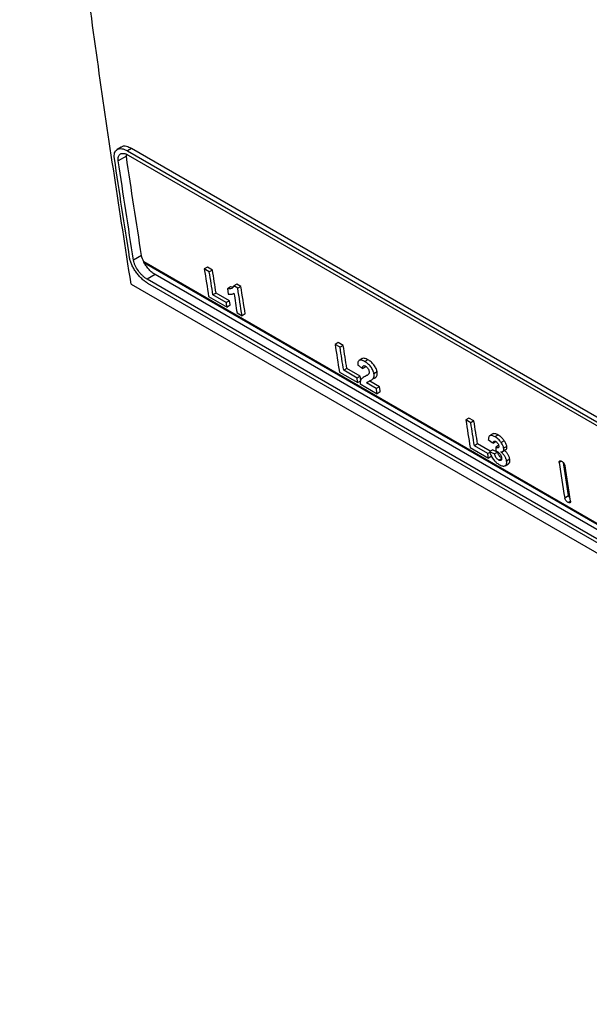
# Model space of a CAD drawing. Header units: millimetres. Extents: x -1263 to 1500, y -1080 to 1468.
# Tile 129 of 166: x 934 to 1037, y 679 to 858. Entities that reach past the tile are written whole.
import ezdxf

# ---------------------------------------------------------------- set-up
doc = ezdxf.new("R2010")
doc.units = ezdxf.units.MM

msp = doc.modelspace()

# ---------------------------------------------------------------- linework, layer by layer
at = {"color": 7, "linetype": 'Continuous', "lineweight": 25}
for p, q in [((952.548, 834.735), (951.832, 834.301)), ((953.504, 833.069), (952.047, 832.256)), ((953.504, 833.069), (953.509, 833.443)), ((954.439, 834.469), (953.725, 834.042)), ((953.725, 834.042), (1171.23, 708.479)), ((953.836, 833.289), (1171.341, 707.726)), ((1171.944, 708.906), (954.439, 834.469)), ((956.268, 815.071), (954.809, 814.256)), ((1176.429, 687.055), (956.66, 813.924)), ((956.722, 813.766), (1176.45, 686.92)), ((958.718, 811.644), (957.288, 810.789)), ((1176.223, 686.081), (958.718, 811.644)), ((968.202, 812.993), (967.629, 812.662)), ((968.537, 812.137), (967.629, 812.662)), ((969.11, 812.469), (968.202, 812.993)), ((969.11, 812.469), (968.537, 812.137)), ((954.364, 809.918), (1180.355, 679.456)), ((1174.793, 685.225), (957.288, 810.789)), ((1174.913, 684.478), (957.407, 810.041)), ((973.528, 809.919), (972.954, 809.587)), ((974.256, 809.498), (973.528, 809.919)), ((969.764, 808.303), (969.191, 807.972)), ((971.612, 806.574), (969.191, 807.972)), ((972.186, 806.905), (969.764, 808.303)), ((972.398, 809.404), (971.825, 809.073)), ((972.952, 808.222), (973, 808.25)), ((973.683, 809.167), (972.954, 809.587)), ((974.256, 809.498), (973.683, 809.167)), ((968.415, 807.663), (971.744, 805.741)), ((972.186, 806.905), (971.612, 806.574)), ((972.318, 806.073), (971.744, 805.741)), ((973.56, 804.693), (974.468, 804.169)), ((975.042, 804.5), (974.468, 804.169)), ((991.89, 799.318), (991.317, 798.987)), ((992.798, 798.794), (991.89, 799.318)), ((992.225, 798.463), (991.317, 798.987)), ((992.798, 798.794), (992.225, 798.463)), ((996.24, 796.417), (995.667, 796.086)), ((997.282, 796.206), (996.709, 795.874)), ((992.103, 793.988), (995.432, 792.066)), ((993.452, 794.628), (992.879, 794.297)), ((995.3, 792.899), (992.879, 794.297)), ((995.874, 793.23), (993.452, 794.628)), ((996.923, 794.955), (996.35, 794.623)), ((998.943, 794.009), (998.37, 793.677)), ((995.874, 793.23), (995.3, 792.899)), ((996.006, 792.398), (995.432, 792.066)), ((997.61, 792.345), (997.037, 792.013)), ((998.791, 791), (997.037, 792.013)), ((999.365, 791.332), (997.61, 792.345)), ((998.682, 793.019), (998.109, 792.688)), ((998.481, 792.888), (998.682, 793.019)), ((995.856, 791.822), (998.943, 790.039)), ((999.365, 791.332), (998.791, 791)), ((999.517, 790.371), (998.943, 790.039)), ((1015.578, 785.643), (1015.005, 785.312)), ((1015.913, 784.788), (1015.005, 785.312)), ((1016.487, 785.119), (1015.578, 785.643)), ((1016.487, 785.119), (1015.913, 784.788)), ((1019.913, 782.77), (1019.34, 782.438)), ((1020.476, 781.341), (1020.018, 781.076)), ((1020.872, 782.588), (1020.298, 782.256)), ((1021.984, 781.536), (1021.411, 781.205)), ((1015.791, 780.314), (1019.12, 778.392)), ((1017.141, 780.953), (1016.567, 780.622)), ((1018.988, 779.224), (1016.567, 780.622)), ((1019.432, 779.631), (1017.141, 780.953)), ((1019.365, 779.441), (1018.988, 779.224)), ((1019.893, 779.897), (1019.32, 779.566)), ((1020.782, 779.491), (1020.209, 779.16)), ((1020.937, 780.67), (1020.425, 780.375)), ((1021.684, 779.602), (1022.258, 779.933)), ((1022.438, 780.517), (1021.864, 780.185)), ((1019.694, 778.723), (1019.12, 778.392)), ((1021.542, 778.354), (1020.969, 778.023)), ((1022.968, 778.193), (1022.395, 777.862)), ((1022.14, 777.025), (1022.714, 777.357)), ((1032.922, 771.219), (1033.639, 771.634))]:
    msp.add_line(p, q, dxfattribs=at)
at = {"color": 250, "linetype": 'Continuous', "lineweight": 25}
for p, q in [((997.154, 793.415), (996.797, 793.208)), ((1032.368, 777.839), (1031.924, 777.583)), ((1033.98, 770.606), (1033.541, 770.352))]:
    msp.add_line(p, q, dxfattribs=at)
at = {"color": 7, "linetype": 'Continuous', "lineweight": 25, "flags": 128}
for points in [[(967.629, 812.662), (967.727, 812.036), (967.824, 811.411), (967.922, 810.786), (968.02, 810.161), (968.119, 809.536), (968.217, 808.912), (968.316, 808.287), (968.415, 807.663)], [(969.191, 807.972), (969.109, 808.492), (969.027, 809.012), (968.945, 809.533), (968.863, 810.054), (968.781, 810.574), (968.7, 811.095), (968.618, 811.616), (968.537, 812.137)], [(969.764, 808.303), (969.682, 808.823), (969.6, 809.344), (969.518, 809.864), (969.436, 810.385), (969.355, 810.906), (969.273, 811.427), (969.192, 811.948), (969.11, 812.469)], [(971.825, 809.073), (971.843, 808.953), (971.862, 808.832), (971.881, 808.712), (971.9, 808.592), (971.919, 808.472), (971.938, 808.352), (971.956, 808.231), (971.975, 808.111)], [(973, 808.25), (973.069, 807.805), (973.139, 807.361), (973.209, 806.916), (973.279, 806.471), (973.349, 806.026), (973.419, 805.582), (973.49, 805.137), (973.56, 804.693)], [(974.468, 804.169), (974.369, 804.793), (974.271, 805.417), (974.172, 806.042), (974.074, 806.666), (973.976, 807.291), (973.878, 807.916), (973.78, 808.542), (973.683, 809.167)], [(975.042, 804.5), (974.943, 805.124), (974.844, 805.749), (974.746, 806.373), (974.647, 806.998), (974.549, 807.623), (974.451, 808.248), (974.353, 808.873), (974.256, 809.498)], [(971.744, 805.741), (971.728, 805.845), (971.711, 805.949), (971.695, 806.053), (971.678, 806.157), (971.662, 806.261), (971.645, 806.366), (971.629, 806.47), (971.612, 806.574)], [(972.318, 806.073), (972.301, 806.177), (972.285, 806.281), (972.268, 806.385), (972.252, 806.489), (972.235, 806.593), (972.219, 806.697), (972.202, 806.801), (972.186, 806.905)], [(991.317, 798.987), (991.415, 798.361), (991.512, 797.736), (991.61, 797.111), (991.708, 796.486), (991.807, 795.862), (991.905, 795.237), (992.004, 794.613), (992.103, 793.988)], [(992.879, 794.297), (992.797, 794.817), (992.715, 795.338), (992.633, 795.858), (992.551, 796.379), (992.469, 796.9), (992.388, 797.42), (992.306, 797.941), (992.225, 798.463)], [(993.452, 794.628), (993.37, 795.149), (993.288, 795.669), (993.206, 796.19), (993.124, 796.71), (993.043, 797.231), (992.961, 797.752), (992.88, 798.273), (992.798, 798.794)], [(995.432, 792.066), (995.416, 792.17), (995.399, 792.274), (995.383, 792.379), (995.366, 792.483), (995.35, 792.587), (995.333, 792.691), (995.317, 792.795), (995.3, 792.899)], [(996.006, 792.398), (995.989, 792.502), (995.973, 792.606), (995.956, 792.71), (995.94, 792.814), (995.923, 792.918), (995.907, 793.022), (995.89, 793.126), (995.874, 793.23)], [(998.943, 790.039), (998.924, 790.16), (998.905, 790.28), (998.886, 790.4), (998.867, 790.52), (998.848, 790.64), (998.829, 790.76), (998.81, 790.88), (998.791, 791)], [(999.517, 790.371), (999.498, 790.491), (999.479, 790.611), (999.46, 790.731), (999.441, 790.851), (999.422, 790.971), (999.403, 791.091), (999.384, 791.212), (999.365, 791.332)], [(1015.005, 785.312), (1015.103, 784.687), (1015.2, 784.061), (1015.298, 783.436), (1015.396, 782.811), (1015.495, 782.187), (1015.593, 781.562), (1015.692, 780.938), (1015.791, 780.314)], [(1016.567, 780.622), (1016.485, 781.142), (1016.403, 781.663), (1016.321, 782.183), (1016.239, 782.704), (1016.157, 783.225), (1016.076, 783.746), (1015.994, 784.267), (1015.913, 784.788)], [(1017.141, 780.953), (1017.058, 781.474), (1016.976, 781.994), (1016.894, 782.515), (1016.812, 783.035), (1016.731, 783.556), (1016.649, 784.077), (1016.568, 784.598), (1016.487, 785.119)], [(1019.12, 778.392), (1019.104, 778.496), (1019.087, 778.6), (1019.071, 778.704), (1019.054, 778.808), (1019.038, 778.912), (1019.021, 779.016), (1019.005, 779.12), (1018.988, 779.224)], [(1031.924, 777.583), (1032.048, 776.787), (1032.172, 775.991), (1032.296, 775.195), (1032.421, 774.399), (1032.545, 773.604), (1032.671, 772.809), (1032.796, 772.014), (1032.922, 771.219)], [(1033.639, 771.634), (1033.513, 772.428), (1033.387, 773.223), (1033.262, 774.018), (1033.137, 774.814), (1033.013, 775.609), (1032.888, 776.405), (1032.765, 777.201), (1032.714, 777.529)], [(1033.983, 770.607), (1033.857, 771.402), (1033.731, 772.196), (1033.606, 772.991), (1033.481, 773.787), (1033.357, 774.582), (1033.233, 775.378), (1033.109, 776.174), (1032.985, 776.971)]]:
    msp.add_lwpolyline(points, dxfattribs=at)
at = {"color": 7, "linetype": 'Continuous', "lineweight": 25}
for centre, major_axis, ratio, start_param, end_param in [((-152.328, 3711.236), (17385.641, -11914.303), 0.0839817, 4.835834, 4.8358871), ((852.276, 3131.29), (11390.46, -8422.468), 0.1271018, 4.8206779, 4.8207593), ((4956.837, 761.778), (13894.328, -5916.189), 0.1041159, 4.4696549, 4.4697216), ((4956.837, 761.778), (13889.696, -5914.216), 0.1041159, 4.4695995, 4.4696662), ((2726.54, 2049.301), (1386.216, 1967.822), 0.5072169, 2.5665459, 2.5669838)]:
    msp.add_ellipse(centre, major_axis=major_axis, ratio=ratio, start_param=start_param, end_param=end_param, dxfattribs=at)
for points, knots in [([(954.364, 809.918), (952.328, 823.005), (948.255, 849.178), (943.177, 889.216), (938.906, 929.832), (935.891, 964.394), (934.615, 985.616), (934.177, 992.9)], [0, 0, 0, 0, 0.2211126, 0.4422252, 0.6633378, 0.8844505, 1, 1, 1, 1]), ([(954.439, 834.469), (954.13, 834.614), (953.513, 834.905), (952.864, 834.937), (952.637, 834.743), (952.573, 834.689)], [0, 0, 0, 0, 0.4191317, 0.8382263, 1, 1, 1, 1]), ([(951.34, 832.665), (951.311, 832.862), (951.3, 833.046), (951.315, 833.387), (951.34, 833.546), (951.427, 833.828), (951.488, 833.951), (951.643, 834.16), (951.739, 834.247), (951.958, 834.375), (952.082, 834.418), (952.358, 834.462), (952.509, 834.461), (952.828, 834.416), (952.998, 834.371), (953.354, 834.237), (953.537, 834.15), (953.725, 834.042)], [0, 0, 0, 0, 0.125, 0.125, 0.25, 0.25, 0.375, 0.375, 0.5, 0.5, 0.625, 0.625, 0.75, 0.75, 0.875, 0.875, 1, 1, 1, 1]), ([(952.047, 832.256), (952.025, 832.404), (952.017, 832.542), (952.028, 832.798), (952.047, 832.917), (952.112, 833.129), (952.158, 833.221), (952.274, 833.378), (952.346, 833.443), (952.511, 833.539), (952.604, 833.571), (952.811, 833.604), (952.924, 833.603), (953.283, 833.552), (953.554, 833.452), (953.836, 833.289)], [0, 0, 0, 0, 0.125, 0.125, 0.25, 0.25, 0.375, 0.375, 0.5, 0.5, 0.625, 0.625, 0.75, 0.75, 1, 1, 1, 1]), ([(957.407, 810.041), (957.219, 810.15), (957.031, 810.277), (956.655, 810.563), (956.465, 810.726), (956.098, 811.075), (955.92, 811.262), (955.577, 811.658), (955.412, 811.868), (955.108, 812.295), (954.967, 812.513), (954.709, 812.959), (954.595, 813.181), (954.398, 813.62), (954.315, 813.839), (954.182, 814.264), (954.133, 814.468), (954.102, 814.664)], [0, 0, 0, 0, 0.125, 0.125, 0.25, 0.25, 0.375, 0.375, 0.5, 0.5, 0.625, 0.625, 0.75, 0.75, 0.875, 0.875, 1, 1, 1, 1]), ([(957.288, 810.789), (957.147, 810.87), (957.006, 810.965), (956.724, 811.18), (956.581, 811.302), (956.305, 811.564), (956.172, 811.704), (955.915, 812.001), (955.791, 812.159), (955.449, 812.639), (955.252, 812.979), (955.031, 813.473), (954.969, 813.637), (954.869, 813.956), (954.832, 814.109), (954.809, 814.256)], [0, 0, 0, 0, 0.125, 0.125, 0.25, 0.25, 0.375, 0.375, 0.5, 0.5, 0.75, 0.75, 0.875, 0.875, 1, 1, 1, 1]), ([(958.718, 811.644), (958.534, 811.75), (958.35, 811.879), (958.075, 812.105), (957.982, 812.187), (957.803, 812.357), (957.715, 812.446), (957.457, 812.724), (957.291, 812.927), (956.992, 813.342), (956.856, 813.559), (956.738, 813.776)], [0, 0, 0, 0, 0.25, 0.25, 0.375, 0.375, 0.5, 0.5, 0.75, 0.75, 1, 1, 1, 1]), ([(972.954, 809.587), (972.939, 809.526), (972.921, 809.468), (972.871, 809.367), (972.841, 809.322), (972.771, 809.242), (972.73, 809.208), (972.64, 809.153), (972.592, 809.131), (972.439, 809.077), (972.329, 809.054), (972.15, 809.039), (972.089, 809.038), (971.961, 809.047), (971.893, 809.06), (971.825, 809.073)], [0, 0, 0, 0, 0.125, 0.125, 0.25, 0.25, 0.375, 0.375, 0.5, 0.5, 0.75, 0.75, 0.875, 0.875, 1, 1, 1, 1]), ([(971.975, 808.111), (972.026, 808.102), (972.077, 808.093), (972.176, 808.08), (972.224, 808.076), (972.366, 808.07), (972.456, 808.074), (972.629, 808.097), (972.71, 808.117), (972.863, 808.172), (972.932, 808.21), (973, 808.25)], [0, 0, 0, 0, 0.125, 0.125, 0.25, 0.25, 0.5, 0.5, 0.75, 0.75, 1, 1, 1, 1]), ([(972.845, 809.396), (972.825, 809.389), (972.703, 809.343), (972.537, 809.376), (972.398, 809.404)], [0, 0, 0, 0, 0.16728085, 1, 1, 1, 1]), ([(996.709, 795.874), (996.66, 795.902), (996.611, 795.93), (996.514, 795.979), (996.467, 796.001), (996.327, 796.061), (996.236, 796.094), (996.061, 796.136), (995.976, 796.147), (995.824, 796.141), (995.752, 796.127), (995.631, 796.07), (995.582, 796.026), (995.504, 795.914), (995.477, 795.844), (995.439, 795.692), (995.428, 795.609), (995.419, 795.432), (995.423, 795.337), (995.427, 795.241)], [0, 0, 0, 0, 0.0625, 0.0625, 0.125, 0.125, 0.25, 0.25, 0.375, 0.375, 0.5, 0.5, 0.625, 0.625, 0.75, 0.75, 0.875, 0.875, 1, 1, 1, 1]), ([(997.282, 796.206), (997.058, 796.312), (996.695, 796.484), (996.348, 796.501), (996.266, 796.416), (996.251, 796.401)], [0, 0, 0, 0, 0.5673156, 0.9217355, 1, 1, 1, 1]), ([(998.37, 793.677), (998.362, 793.726), (998.353, 793.774), (998.33, 793.874), (998.316, 793.925), (998.267, 794.08), (998.227, 794.188), (998.125, 794.405), (998.067, 794.513), (997.934, 794.728), (997.859, 794.836), (997.703, 795.04), (997.619, 795.139), (997.444, 795.323), (997.354, 795.408), (997.171, 795.563), (997.077, 795.635), (996.892, 795.764), (996.8, 795.82), (996.709, 795.874)], [0, 0, 0, 0, 0.0625, 0.0625, 0.125, 0.125, 0.25, 0.25, 0.375, 0.375, 0.5, 0.5, 0.625, 0.625, 0.75, 0.75, 0.875, 0.875, 1, 1, 1, 1]), ([(998.943, 794.009), (998.935, 794.057), (998.927, 794.106), (998.904, 794.205), (998.889, 794.256), (998.841, 794.412), (998.8, 794.52), (998.699, 794.737), (998.64, 794.844), (998.507, 795.06), (998.433, 795.167), (998.276, 795.371), (998.192, 795.471), (998.017, 795.655), (997.927, 795.739), (997.744, 795.894), (997.65, 795.966), (997.466, 796.095), (997.374, 796.151), (997.282, 796.206)], [0, 0, 0, 0, 0.0625, 0.0625, 0.125, 0.125, 0.25, 0.25, 0.375, 0.375, 0.5, 0.5, 0.625, 0.625, 0.75, 0.75, 0.875, 0.875, 1, 1, 1, 1]), ([(996.35, 794.623), (996.341, 794.712), (996.337, 794.798), (996.348, 794.956), (996.363, 795.028), (996.437, 795.127), (996.496, 795.151), (996.606, 795.142), (996.646, 795.132), (996.731, 795.099), (996.775, 795.075), (996.82, 795.052)], [0, 0, 0, 0, 0.25, 0.25, 0.5, 0.5, 0.75, 0.75, 0.875, 0.875, 1, 1, 1, 1]), ([(996.82, 795.052), (996.9, 795.002), (996.979, 794.95), (997.138, 794.802), (997.213, 794.713), (997.334, 794.526), (997.382, 794.429), (997.449, 794.244), (997.466, 794.157), (997.482, 794.072)], [0, 0, 0, 0, 0.25, 0.25, 0.5, 0.5, 0.75, 0.75, 1, 1, 1, 1]), ([(997.482, 794.072), (997.488, 794.022), (997.493, 793.972), (997.494, 793.879), (997.489, 793.837), (997.472, 793.759), (997.46, 793.723), (997.43, 793.658), (997.411, 793.628), (997.393, 793.598)], [0, 0, 0, 0, 0.25, 0.25, 0.5, 0.5, 0.75, 0.75, 1, 1, 1, 1]), ([(998.109, 792.688), (998.16, 792.742), (998.209, 792.798), (998.291, 792.929), (998.326, 793), (998.375, 793.165), (998.39, 793.256), (998.394, 793.404), (998.394, 793.456), (998.386, 793.564), (998.378, 793.621), (998.37, 793.677)], [0, 0, 0, 0, 0.25, 0.25, 0.5, 0.5, 0.75, 0.75, 0.875, 0.875, 1, 1, 1, 1]), ([(998.682, 793.019), (998.733, 793.073), (998.783, 793.129), (998.864, 793.261), (998.9, 793.332), (998.949, 793.497), (998.963, 793.587), (998.968, 793.736), (998.967, 793.787), (998.959, 793.895), (998.951, 793.952), (998.943, 794.009)], [0, 0, 0, 0, 0.25, 0.25, 0.5, 0.5, 0.75, 0.75, 0.875, 0.875, 1, 1, 1, 1]), ([(996.797, 793.208), (996.674, 793.144), (996.551, 793.078), (996.379, 792.964), (996.323, 792.923), (996.216, 792.838), (996.164, 792.792), (996.069, 792.69), (996.026, 792.634), (995.955, 792.507), (995.926, 792.435), (995.882, 792.279), (995.866, 792.196), (995.85, 792.018), (995.853, 791.92), (995.856, 791.822)], [0, 0, 0, 0, 0.25, 0.25, 0.375, 0.375, 0.5, 0.5, 0.625, 0.625, 0.75, 0.75, 0.875, 0.875, 1, 1, 1, 1]), ([(997.393, 793.598), (997.315, 793.505), (997.213, 793.443), (997.009, 793.321), (996.903, 793.264), (996.797, 793.208)], [0, 0, 0, 0, 0.5, 0.5, 1, 1, 1, 1]), ([(997.037, 792.013), (997.066, 792.06), (997.098, 792.105), (997.157, 792.158), (997.177, 792.175), (997.22, 792.204), (997.244, 792.217), (997.361, 792.28), (997.458, 792.326), (997.654, 792.415), (997.754, 792.458), (997.941, 792.56), (998.032, 792.614), (998.109, 792.688)], [0, 0, 0, 0, 0.125, 0.125, 0.1875, 0.1875, 0.25, 0.25, 0.5, 0.5, 0.75, 0.75, 1, 1, 1, 1]), ([(1020.298, 782.256), (1020.211, 782.304), (1020.124, 782.351), (1019.956, 782.424), (1019.875, 782.451), (1019.719, 782.487), (1019.643, 782.497), (1019.504, 782.495), (1019.44, 782.483), (1019.327, 782.436), (1019.28, 782.401), (1019.204, 782.307), (1019.175, 782.249), (1019.132, 782.121), (1019.117, 782.051), (1019.096, 781.903), (1019.091, 781.824), (1019.087, 781.745)], [0, 0, 0, 0, 0.125, 0.125, 0.25, 0.25, 0.375, 0.375, 0.5, 0.5, 0.625, 0.625, 0.75, 0.75, 0.875, 0.875, 1, 1, 1, 1]), ([(1020.872, 782.588), (1020.669, 782.682), (1020.332, 782.839), (1020.012, 782.851), (1019.935, 782.769), (1019.923, 782.755)], [0, 0, 0, 0, 0.5589686, 0.9276993, 1, 1, 1, 1]), ([(1020.018, 781.076), (1020.016, 781.147), (1020.015, 781.217), (1020.035, 781.339), (1020.055, 781.393), (1020.124, 781.466), (1020.17, 781.488), (1020.26, 781.486), (1020.293, 781.481), (1020.362, 781.457), (1020.399, 781.438), (1020.436, 781.418)], [0, 0, 0, 0, 0.25, 0.25, 0.5, 0.5, 0.75, 0.75, 0.875, 0.875, 1, 1, 1, 1]), ([(1021.411, 781.205), (1021.371, 781.261), (1021.332, 781.317), (1021.249, 781.426), (1021.205, 781.48), (1021.072, 781.637), (1020.979, 781.734), (1020.788, 781.911), (1020.689, 781.993), (1020.493, 782.137), (1020.396, 782.198), (1020.298, 782.256)], [0, 0, 0, 0, 0.125, 0.125, 0.25, 0.25, 0.5, 0.5, 0.75, 0.75, 1, 1, 1, 1]), ([(1020.436, 781.418), (1020.468, 781.398), (1020.5, 781.378), (1020.564, 781.332), (1020.596, 781.305), (1020.69, 781.214), (1020.749, 781.141), (1020.847, 780.991), (1020.886, 780.913), (1020.942, 780.764), (1020.957, 780.694), (1020.969, 780.625)], [0, 0, 0, 0, 0.125, 0.125, 0.25, 0.25, 0.5, 0.5, 0.75, 0.75, 1, 1, 1, 1]), ([(1021.984, 781.536), (1021.944, 781.592), (1021.905, 781.648), (1021.822, 781.758), (1021.779, 781.811), (1021.645, 781.968), (1021.552, 782.065), (1021.361, 782.243), (1021.262, 782.325), (1021.066, 782.469), (1020.969, 782.529), (1020.872, 782.588)], [0, 0, 0, 0, 0.125, 0.125, 0.25, 0.25, 0.5, 0.5, 0.75, 0.75, 1, 1, 1, 1]), ([(1021.864, 780.185), (1021.851, 780.263), (1021.834, 780.343), (1021.782, 780.511), (1021.749, 780.596), (1021.671, 780.769), (1021.625, 780.858), (1021.525, 781.033), (1021.468, 781.119), (1021.411, 781.205)], [0, 0, 0, 0, 0.25, 0.25, 0.5, 0.5, 0.75, 0.75, 1, 1, 1, 1]), ([(1022.438, 780.517), (1022.424, 780.595), (1022.408, 780.674), (1022.355, 780.842), (1022.323, 780.928), (1022.244, 781.101), (1022.198, 781.189), (1022.098, 781.364), (1022.042, 781.45), (1021.984, 781.536)], [0, 0, 0, 0, 0.25, 0.25, 0.5, 0.5, 0.75, 0.75, 1, 1, 1, 1]), ([(1019.32, 779.566), (1019.333, 779.513), (1019.347, 779.459), (1019.378, 779.352), (1019.396, 779.297), (1019.455, 779.132), (1019.5, 779.02), (1019.663, 778.676), (1019.8, 778.446), (1020.043, 778.116), (1020.128, 778.011), (1020.262, 777.862), (1020.308, 777.813), (1020.401, 777.718), (1020.449, 777.672), (1020.594, 777.542), (1020.691, 777.464), (1020.837, 777.356), (1020.887, 777.322), (1020.985, 777.259), (1021.033, 777.23), (1021.082, 777.201)], [0, 0, 0, 0, 0.0625, 0.0625, 0.125, 0.125, 0.25, 0.25, 0.5, 0.5, 0.625, 0.625, 0.6875, 0.6875, 0.75, 0.75, 0.875, 0.875, 0.9375, 0.9375, 1, 1, 1, 1]), ([(1020.969, 780.625), (1020.979, 780.541), (1020.986, 780.459), (1020.953, 780.329), (1020.918, 780.281), (1020.841, 780.245), (1020.812, 780.238), (1020.744, 780.24), (1020.707, 780.248), (1020.631, 780.27), (1020.591, 780.286), (1020.509, 780.326), (1020.467, 780.35), (1020.425, 780.375)], [0, 0, 0, 0, 0.25, 0.25, 0.5, 0.5, 0.625, 0.625, 0.75, 0.75, 0.875, 0.875, 1, 1, 1, 1]), ([(1020.462, 779.648), (1020.518, 779.633), (1020.574, 779.617), (1020.661, 779.584), (1020.691, 779.572), (1020.75, 779.545), (1020.781, 779.528), (1020.811, 779.511)], [0, 0, 0, 0, 0.5, 0.5, 0.75, 0.75, 1, 1, 1, 1]), ([(1021.373, 778.486), (1021.346, 778.505), (1021.248, 778.577), (1021.099, 778.77), (1020.921, 779.061), (1020.832, 779.306), (1020.791, 779.459), (1020.782, 779.491)], [0, 0, 0, 0, 0.085773, 0.3205126, 0.5405888, 0.9037316, 1, 1, 1, 1]), ([(1020.811, 779.511), (1020.854, 779.484), (1020.896, 779.457), (1020.979, 779.39), (1021.021, 779.35), (1021.14, 779.221), (1021.211, 779.123), (1021.329, 778.924), (1021.375, 778.823), (1021.441, 778.63), (1021.46, 778.539), (1021.477, 778.449)], [0, 0, 0, 0, 0.125, 0.125, 0.25, 0.25, 0.5, 0.5, 0.75, 0.75, 1, 1, 1, 1]), ([(1021.35, 779.527), (1021.392, 779.528), (1021.433, 779.53), (1021.512, 779.539), (1021.55, 779.548), (1021.656, 779.582), (1021.721, 779.616), (1021.819, 779.724), (1021.852, 779.796), (1021.876, 779.927), (1021.88, 779.973), (1021.878, 780.075), (1021.871, 780.13), (1021.864, 780.185)], [0, 0, 0, 0, 0.125, 0.125, 0.25, 0.25, 0.5, 0.5, 0.75, 0.75, 0.875, 0.875, 1, 1, 1, 1]), ([(1022.395, 777.862), (1022.382, 777.93), (1022.37, 777.998), (1022.332, 778.138), (1022.308, 778.211), (1022.252, 778.359), (1022.218, 778.436), (1022.141, 778.589), (1022.098, 778.665), (1022.005, 778.816), (1021.953, 778.892), (1021.846, 779.037), (1021.789, 779.106), (1021.669, 779.239), (1021.606, 779.303), (1021.48, 779.422), (1021.415, 779.475), (1021.35, 779.527)], [0, 0, 0, 0, 0.125, 0.125, 0.25, 0.25, 0.375, 0.375, 0.5, 0.5, 0.625, 0.625, 0.75, 0.75, 0.875, 0.875, 1, 1, 1, 1]), ([(1022.968, 778.193), (1022.956, 778.261), (1022.943, 778.329), (1022.906, 778.47), (1022.882, 778.543), (1022.825, 778.691), (1022.791, 778.768), (1022.715, 778.921), (1022.672, 778.997), (1022.578, 779.148), (1022.526, 779.223), (1022.419, 779.369), (1022.362, 779.438), (1022.243, 779.571), (1022.18, 779.635), (1022.053, 779.754), (1021.988, 779.806), (1021.923, 779.858)], [0, 0, 0, 0, 0.125, 0.125, 0.25, 0.25, 0.375, 0.375, 0.5, 0.5, 0.625, 0.625, 0.75, 0.75, 0.875, 0.875, 1, 1, 1, 1]), ([(1022.251, 779.947), (1022.267, 779.951), (1022.362, 779.971), (1022.44, 780.144), (1022.458, 780.358), (1022.441, 780.494), (1022.438, 780.517)], [0, 0, 0, 0, 0.0866873, 0.5015667, 0.9171005, 1, 1, 1, 1]), ([(1020.969, 778.023), (1020.924, 778.051), (1020.879, 778.079), (1020.789, 778.149), (1020.744, 778.19), (1020.614, 778.325), (1020.535, 778.427), (1020.402, 778.639), (1020.35, 778.748), (1020.265, 778.958), (1020.236, 779.059), (1020.209, 779.16)], [0, 0, 0, 0, 0.125, 0.125, 0.25, 0.25, 0.5, 0.5, 0.75, 0.75, 1, 1, 1, 1]), ([(1021.477, 778.449), (1021.483, 778.401), (1021.489, 778.354), (1021.494, 778.265), (1021.493, 778.223), (1021.483, 778.144), (1021.475, 778.107), (1021.447, 778.045), (1021.43, 778.018), (1021.385, 777.974), (1021.358, 777.958), (1021.299, 777.935), (1021.264, 777.931), (1021.189, 777.934), (1021.149, 777.943), (1021.062, 777.973), (1021.015, 777.997), (1020.969, 778.023)], [0, 0, 0, 0, 0.125, 0.125, 0.25, 0.25, 0.375, 0.375, 0.5, 0.5, 0.625, 0.625, 0.75, 0.75, 0.875, 0.875, 1, 1, 1, 1]), ([(1021.082, 777.201), (1021.132, 777.173), (1021.182, 777.145), (1021.281, 777.095), (1021.33, 777.073), (1021.473, 777.014), (1021.567, 776.983), (1021.744, 776.949), (1021.826, 776.944), (1021.976, 776.958), (1022.045, 776.977), (1022.169, 777.038), (1022.223, 777.078), (1022.313, 777.18), (1022.35, 777.243), (1022.399, 777.389), (1022.412, 777.472), (1022.417, 777.609), (1022.417, 777.657), (1022.409, 777.757), (1022.402, 777.81), (1022.395, 777.862)], [0, 0, 0, 0, 0.0625, 0.0625, 0.125, 0.125, 0.25, 0.25, 0.375, 0.375, 0.5, 0.5, 0.625, 0.625, 0.75, 0.75, 0.875, 0.875, 0.9375, 0.9375, 1, 1, 1, 1]), ([(1022.704, 777.372), (1022.778, 777.422), (1022.951, 777.536), (1023.008, 777.863), (1022.977, 778.117), (1022.968, 778.193)], [0, 0, 0, 0, 0.3446512, 0.8039859, 1, 1, 1, 1]), ([(1031.924, 777.583), (1031.913, 777.657), (1031.915, 777.721), (1031.947, 777.827), (1031.976, 777.866), (1032.099, 777.938), (1032.227, 777.92), (1032.368, 777.839)], [0, 0, 0, 0, 0.25, 0.25, 0.5, 0.5, 1, 1, 1, 1]), ([(1032.368, 777.839), (1032.438, 777.798), (1032.51, 777.744), (1032.647, 777.612), (1032.713, 777.536), (1032.883, 777.296), (1032.962, 777.118), (1032.985, 776.971)], [0, 0, 0, 0, 0.25, 0.25, 0.5, 0.5, 1, 1, 1, 1]), ([(1033.541, 770.352), (1033.471, 770.393), (1033.399, 770.448), (1033.262, 770.579), (1033.196, 770.655), (1033.025, 770.895), (1032.945, 771.072), (1032.922, 771.219)], [0, 0, 0, 0, 0.25, 0.25, 0.5, 0.5, 1, 1, 1, 1]), ([(1033.983, 770.607), (1033.994, 770.533), (1033.992, 770.469), (1033.961, 770.364), (1033.932, 770.325), (1033.811, 770.253), (1033.683, 770.271), (1033.541, 770.352)], [0, 0, 0, 0, 0.25, 0.25, 0.5, 0.5, 1, 1, 1, 1]), ([(1033.639, 771.634), (1033.655, 771.567), (1033.688, 771.433), (1033.789, 771.237), (1033.875, 771.129), (1033.907, 771.09)], [0, 0, 0, 0, 0.3857342, 0.7715521, 1, 1, 1, 1])]:
    msp.add_open_spline(points, degree=3, knots=knots, dxfattribs=at)
for points in [[(956.268, 815.071), (955.318, 821.048), (954.396, 827.048), (953.504, 833.069)], [(954.102, 814.664), (953.152, 820.642), (952.232, 826.643), (951.34, 832.665)], [(954.809, 814.256), (953.86, 820.234), (952.939, 826.234), (952.047, 832.256)], [(956.66, 813.924), (956.459, 814.323), (956.324, 814.718), (956.268, 815.071)], [(956.722, 813.766), (956.7, 813.819), (956.68, 813.872), (956.66, 813.924)]]:
    msp.add_open_spline(points, degree=3, dxfattribs=at)

doc.saveas('drawing.dxf')
